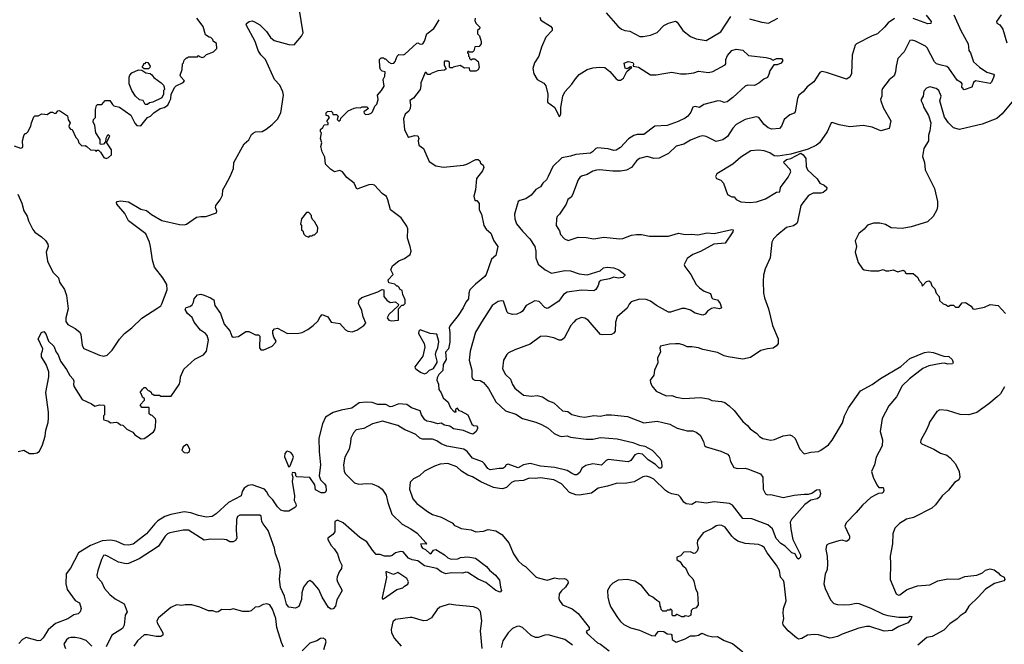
# Model space of a CAD drawing. Extents: x 1863118 to 1989590, y 394482 to 532474.
# Tile 55 of 215: x 1892978 to 1901823, y 445093 to 450702. Entities that reach past the tile are written whole.
import ezdxf

# ---------------------------------------------------------------- set-up
doc = ezdxf.new("R2010")
doc.units = 0

msp = doc.modelspace()

# ---------------------------------------------------------------- linework, layer by layer
at = {"layer": '0CON20XD'}
for points in [[(1895086.7, 450683.3), (1895136, 450655), (1895196, 450595), (1895231.3, 450541.3), (1895265, 450514), (1895395, 450480.8), (1895445, 450478), (1895510.8, 450555), (1895524.4, 450585), (1895487.9, 450805)], [(1898245, 450762.5), (1898350, 450645), (1898385, 450615.8), (1898415, 450604.3), (1898458.3, 450598.3), (1898547.3, 450552.7), (1898578.8, 450551.2), (1898645, 450562), (1898705, 450588.6), (1898765, 450649.2), (1898805, 450670), (1898868.8, 450688.8), (1898885, 450678.8), (1898936, 450605), (1899002.4, 450552.4), (1899055, 450530), (1899145, 450516.7), (1899275, 450594.4), (1899365, 450731.4)], [(1901368.9, 450745), (1901432.9, 450605), (1901497.5, 450485), (1901504.5, 450425), (1901518.6, 450405), (1901545.7, 450325), (1901600, 450275), (1901665, 450230.9), (1901725, 450213.8), (1901732, 450205), (1901726.2, 450183.8), (1901708.3, 450141.7), (1901695, 450129.2), (1901565, 450153.8), (1901545, 450137.5), (1901530, 450095), (1901462.1, 450072.1), (1901441.1, 450095), (1901443.1, 450125), (1901438.1, 450135), (1901400.3, 450160.3), (1901325, 450265.7), (1901305, 450281.1), (1901255, 450293.6), (1901215, 450306.9), (1901195.6, 450325), (1901129.1, 450449.2), (1901115, 450464.5), (1901025, 450510), (1900995, 450519.2), (1900975, 450516.2), (1900923.3, 450415), (1900867.3, 450352.7), (1900851.4, 450285), (1900846.8, 450233.2), (1900832.1, 450197.9), (1900787, 450163), (1900730, 450085), (1900722.5, 450065), (1900722.5, 450015), (1900712, 449985), (1900714, 449975), (1900734.2, 449915), (1900804.2, 449795), (1900787.1, 449725), (1900715, 449705.6), (1900635.7, 449735.7), (1900555, 449752), (1900435, 449740), (1900338.2, 449758.2), (1900275, 449778.8), (1900267.5, 449775), (1900230, 449695), (1900163.8, 449595), (1900135.7, 449574.3), (1900061.9, 449538.1), (1899905.6, 449494.4), (1899787.3, 449477.3), (1899755, 449480.6), (1899715, 449505.6), (1899665, 449524.6), (1899615, 449529.5), (1899545, 449525.6), (1899455, 449467.5), (1899385, 449406), (1899240.5, 449319.5), (1899227.5, 449295), (1899236.4, 449276.4), (1899275, 449260), (1899299.2, 449235), (1899335, 449132.5), (1899375, 449110), (1899395, 449110), (1899415, 449087.5), (1899455, 449066.7), (1899535, 449059.4), (1899597.1, 449067.1), (1899678.8, 449095), (1899775, 449152.5), (1899807.5, 449155), (1899811.9, 449195), (1899882.1, 449287.9), (1899903.8, 449335), (1899898.3, 449358.3), (1899844.2, 449414.2), (1899842.5, 449425), (1899865, 449447.1), (1899905, 449455.8), (1899995, 449503.8), (1900015, 449490), (1900041.2, 449455), (1900043.9, 449383.9), (1900055, 449352.5), (1900141.7, 449271.7), (1900166.7, 449235), (1900205.5, 449215.5), (1900228.8, 449195), (1900226.7, 449175), (1900195, 449151.2), (1900175, 449144.3), (1900107, 449143), (1900065, 449123.8), (1899995.8, 449035), (1899966.1, 448886.1), (1899957.9, 448872.1), (1899928.7, 448851.3), (1899865, 448837.1), (1899778, 448765), (1899748, 448735), (1899734.2, 448705), (1899718.8, 448565), (1899673.8, 448465), (1899660.5, 448409.5), (1899658, 448355), (1899660.8, 448245), (1899667.5, 448205), (1899705.6, 448105), (1899740.8, 447955), (1899790.8, 447835), (1899791.2, 447795), (1899775, 447773.3), (1899745, 447752.5), (1899695, 447747.1), (1899635, 447730), (1899541.7, 447668.3), (1899475, 447654.2), (1899343.2, 447673.2), (1899305, 447684.3), (1899245, 447714.2), (1899115, 447741.4), (1899075, 447756.9), (1899015, 447765.6), (1898975, 447764.2), (1898945, 447778), (1898905, 447792), (1898867.7, 447792.3), (1898815, 447788), (1898735, 447770), (1898727.5, 447755), (1898733.3, 447715), (1898706.7, 447665), (1898709.3, 447620.7), (1898680, 447555), (1898675, 447510), (1898642.5, 447465), (1898643.6, 447443.6), (1898657.5, 447415), (1898695, 447367.5), (1898785, 447324.3), (1898835, 447326), (1898875, 447311.2), (1898945, 447300), (1899095, 447310.8), (1899165, 447298), (1899195, 447283.8), (1899283.6, 447273.6), (1899313.6, 447263.6), (1899352.5, 447235), (1899395, 447192.5), (1899473.2, 447093.2), (1899515, 447058.8), (1899539.1, 447029.1), (1899598.8, 446985), (1899625, 446958), (1899655, 446942), (1899725, 446926), (1899757.3, 446932.7), (1899835, 446964.2), (1899895, 446974.2), (1899916.6, 446966.6), (1899945, 446940), (1899985.6, 446845.6), (1900025, 446803.8), (1900085, 446818.8), (1900155, 446825.7), (1900175, 446835.6), (1900242, 446885), (1900277.1, 446925), (1900368.9, 447081.1), (1900385.7, 447145), (1900424.5, 447215.5), (1900529.5, 447370.5), (1900636.7, 447425), (1900711.2, 447478.8), (1900892.1, 447587.9), (1900975, 447658.6), (1901105, 447712.5), (1901145, 447718.5), (1901183.5, 447713.5), (1901280.7, 447680.7), (1901325, 447677.5), (1901355, 447650), (1901362.5, 447625), (1901358.3, 447611.7), (1901315, 447607.5), (1901286.7, 447616.7), (1901255, 447616.2), (1901145, 447592.5), (1901090.6, 447569.4), (1900971.7, 447478.3), (1900905.6, 447414.4), (1900855.5, 447314.5), (1900785.7, 447234.3), (1900725, 447120), (1900708.8, 447005), (1900728.3, 446928.3), (1900725.7, 446875), (1900670.8, 446775), (1900656.3, 446703.7), (1900628.8, 446645), (1900644.1, 446594.1), (1900677.5, 446525), (1900695, 446500), (1900735, 446500), (1900740, 446475), (1900735, 446457.5), (1900725, 446450), (1900693, 446447), (1900667.5, 446435), (1900625, 446410), (1900547.4, 446342.6), (1900493.2, 446276.8), (1900402, 446185), (1900391.4, 446155), (1900433.3, 446065), (1900433.3, 446045), (1900425, 446032.5), (1900405, 446016.7), (1900365, 446028.8), (1900335, 446023.3), (1900245, 445996.2), (1900226.4, 445983.6), (1900220, 445945), (1900232.5, 445885), (1900234.3, 445815), (1900230, 445765), (1900215, 445722.5), (1900200.6, 445635), (1900212.9, 445595), (1900261.1, 445491.1), (1900290.2, 445460.2), (1900325, 445451.1), (1900385, 445447.8), (1900435, 445450), (1900492.5, 445462.5), (1900515, 445459.5), (1900625, 445416.5), (1900735, 445362.2), (1900775, 445352.5), (1900875, 445335.6), (1900955, 445338), (1900976.2, 445346.2), (1900991.7, 445341.7), (1900986.7, 445325), (1900958, 445285), (1900875, 445251.8), (1900815, 445215.4), (1900745, 445210), (1900615, 445251.5), (1900585, 445252.7), (1900515, 445236.9), (1900366.7, 445183.3), (1900325, 445161.5), (1900275, 445149.6), (1900255, 445149.2), (1900155, 445178.8), (1900115, 445181.8), (1900055, 445175.6), (1900005, 445144.5), (1899975, 445140), (1899955, 445150.6), (1899881.1, 445215), (1899836.8, 445266.8), (1899833.1, 445285), (1899843.5, 445325), (1899837.2, 445372.8), (1899839.6, 445415), (1899864.1, 445484.1), (1899846.5, 445645), (1899838.1, 445665), (1899813.1, 445695), (1899802.2, 445755), (1899775, 445802.5), (1899693, 445913), (1899665, 445963.3), (1899645, 445978.5), (1899615, 445987.9), (1899495, 445997.5), (1899430.2, 446020.2), (1899399.5, 446039.5), (1899374.5, 446064.5), (1899315, 446143.8), (1899285, 446161.2), (1899265, 446163.8), (1899235, 446158), (1899204.2, 446135.8), (1899117.5, 446095), (1899067.5, 446025), (1899063, 445997), (1899072.5, 445955), (1899065, 445930), (1899045, 445910), (1899035, 445907.5), (1899005, 445922.5), (1898945, 445920), (1898913, 445887), (1898880, 445875), (1898880, 445855), (1898910, 445835), (1898930.7, 445800.7), (1898958.3, 445778.3), (1898985, 445720), (1899025, 445680), (1899035, 445660), (1899050, 445595), (1899066.7, 445555), (1899071.7, 445448.3), (1899055, 445420), (1899025, 445410), (1899010, 445395), (1899007.5, 445355), (1898987, 445343), (1898955, 445350), (1898945, 445340), (1898925, 445340), (1898885, 445360), (1898875, 445360), (1898865, 445350), (1898845, 445350), (1898840, 445355), (1898840, 445395), (1898825, 445410), (1898815, 445400), (1898795, 445400), (1898785, 445390), (1898755, 445390), (1898740, 445405), (1898737, 445427), (1898730, 445435), (1898728.3, 445468.3), (1898700, 445485), (1898665, 445517.5), (1898635, 445532.5), (1898565, 445620), (1898505, 445658.8), (1898435, 445676), (1898355, 445668), (1898305, 445641.2), (1898281.2, 445618.8), (1898258.8, 445575), (1898261.2, 445515), (1898273.8, 445465), (1898288.8, 445425), (1898348, 445335), (1898375, 445298.8), (1898405, 445271.2), (1898465, 445241.2), (1898545, 445221.2), (1898653, 445173), (1898685, 445170), (1898713.6, 445206.4), (1898728.3, 445211.7), (1898765, 445207.5), (1898795, 445187.5), (1898830, 445185), (1898836.7, 445175), (1898840, 445135), (1898875, 445112.5), (1898955, 445142), (1899005, 445170), (1899045, 445168.8), (1899075, 445176.2), (1899105, 445192.5), (1899152.3, 445172.3), (1899205, 445160.8), (1899245, 445164), (1899305, 445128), (1899379.7, 445099.7), (1899473.3, 445025)], [(1901122, 450742), (1901166, 450685), (1901161.7, 450668.3), (1901135, 450665.8), (1901005, 450712.5)], [(1901794.1, 450745.9), (1901753.3, 450685), (1901755, 450672.5), (1901783.3, 450655), (1901808.3, 450618.3), (1901845.7, 450495.7)], [(1892929.7, 449569.7), (1892985, 449548.8), (1893002.5, 449555), (1893007.5, 449565), (1893003.3, 449615), (1893015, 449660), (1893025, 449680), (1893035, 449680), (1893052.5, 449695), (1893076.7, 449745), (1893084.1, 449775.9), (1893105, 449830), (1893115, 449837.5), (1893145, 449837.5), (1893177, 449857), (1893225, 449850), (1893255, 449872.5), (1893271.7, 449871.7), (1893295, 449860), (1893305, 449862.5), (1893320, 449885), (1893335, 449887.5), (1893408.3, 449838.3), (1893413, 449803), (1893430, 449775), (1893420, 449745), (1893422.5, 449735), (1893435, 449720), (1893450, 449715), (1893482.5, 449645), (1893500, 449625), (1893510, 449595), (1893535, 449570), (1893565, 449572.5), (1893580, 449565), (1893613, 449533), (1893655, 449530), (1893665, 449520), (1893675, 449530), (1893685, 449530), (1893703, 449513), (1893732.5, 449465), (1893755, 449456.7), (1893776.1, 449463.9), (1893801.7, 449488.3), (1893802.5, 449535), (1893760, 449595), (1893760, 449605), (1893786.7, 449655), (1893775, 449667.5), (1893765, 449660), (1893752.5, 449635), (1893750, 449605), (1893730, 449585), (1893715, 449580), (1893700, 449585), (1893700, 449625), (1893662.5, 449685), (1893651.7, 449751.7), (1893637.5, 449785), (1893640, 449805), (1893657.5, 449825), (1893657.5, 449895), (1893667, 449933), (1893678.3, 449941.7), (1893715, 449940), (1893745, 449977.5), (1893787, 449977), (1893810.7, 449940.7), (1893825, 449930), (1893875, 449917.5), (1893975.9, 449845.9), (1894013, 449773), (1894031.7, 449751.7), (1894065, 449750), (1894127, 449823), (1894153, 449837), (1894183.6, 449866.4), (1894240, 449905), (1894275, 449912.5), (1894310, 449935), (1894323, 449967), (1894337, 449993), (1894340, 450035), (1894372.5, 450095), (1894385, 450107.5), (1894445, 450137.5), (1894457, 450153), (1894425, 450190), (1894420, 450205), (1894437.5, 450255), (1894440, 450305), (1894450, 450315), (1894455, 450340), (1894475, 450360), (1894485, 450360), (1894495, 450370), (1894575, 450370), (1894585, 450380), (1894591.7, 450371.7), (1894617, 450363), (1894635, 450370), (1894655, 450390), (1894720, 450415), (1894747.5, 450445), (1894745, 450490), (1894715, 450510), (1894712.5, 450525), (1894695, 450542.5), (1894680, 450545), (1894647.5, 450565), (1894625, 450642.5), (1894570, 450715)], [(1892960.8, 449135), (1892996.9, 449055), (1893015, 448986.7), (1893045, 448938.8), (1893056.5, 448895), (1893096.7, 448816.7), (1893114.5, 448794.5), (1893175, 448752), (1893208.5, 448718.5), (1893231.4, 448685), (1893232.5, 448665), (1893216.8, 448613.2), (1893228.2, 448535), (1893274.6, 448435), (1893326.9, 448385), (1893335.6, 448345), (1893379.8, 448279.8), (1893397.1, 448225), (1893414.6, 448105), (1893393.4, 448023.4), (1893392, 447992), (1893409.2, 447965), (1893475, 447930.5), (1893519.2, 447895), (1893528.6, 447875), (1893538.1, 447775), (1893555, 447749.2), (1893695, 447690.8), (1893735, 447680.8), (1893765, 447690.8), (1893810, 447735), (1893875.5, 447834.5), (1893920, 447885), (1893986, 447935), (1894075, 448022), (1894220, 448115), (1894245, 448133.8), (1894255, 448150), (1894302.5, 448275), (1894300, 448325), (1894265, 448384), (1894189.3, 448479.3), (1894171.5, 448541.5), (1894154.4, 448665), (1894145, 448703.3), (1894110.5, 448780.5), (1893955.5, 448895.5), (1893922.1, 448962.1), (1893850, 449045), (1893848.3, 449061.7), (1893855, 449070), (1893883.6, 449076.4), (1893955, 449065.8), (1894065, 449000), (1894117.7, 448987.7), (1894163, 448953), (1894255, 448898), (1894415, 448862), (1894455, 448860), (1894475, 448865.8), (1894565, 448927.5), (1894605, 448935.8), (1894650, 448935), (1894745, 448967.5), (1894748.3, 448981.7), (1894738.1, 449015), (1894739.2, 449035), (1894778.8, 449085), (1894798.8, 449125), (1894804.2, 449175.8), (1894826, 449215), (1894870, 449295), (1894898.8, 449365), (1894900.5, 449419.5), (1894995, 449586.7), (1895035.8, 449624.2), (1895059.5, 449670.5), (1895075.9, 449684.1), (1895095, 449693.8), (1895155, 449698.8), (1895192.3, 449717.7), (1895245, 449761.2), (1895295, 449810), (1895322.5, 449865), (1895347.1, 450025), (1895343, 450053), (1895315.4, 450115.4), (1895265.4, 450165.4), (1895185, 450344), (1895145, 450387.1), (1895120, 450425), (1895093.6, 450505), (1895011.2, 450655), (1895015, 450667.5), (1895040, 450685), (1895065, 450691.2), (1895086.7, 450683.3)], [(1897070, 450715), (1897067.5, 450695), (1897075, 450670), (1897110, 450635), (1897108.3, 450621.7), (1897090, 450605), (1897090, 450575), (1897107, 450557), (1897122.5, 450505), (1897122.5, 450485), (1897105, 450462.5), (1897065, 450460), (1897057, 450423), (1897045, 450410), (1897015, 450410), (1897005, 450420), (1897000, 450405), (1897010, 450395), (1897010, 450375), (1897020, 450365), (1897020, 450355), (1897031.7, 450341.7), (1897045, 450350), (1897065, 450350), (1897096.4, 450326.4), (1897106.7, 450275), (1897095, 450252.5), (1897075, 450240), (1897025, 450240), (1897015, 450270), (1896975, 450267.5), (1896935, 450290), (1896873, 450277), (1896865, 450270), (1896845, 450270), (1896840, 450275), (1896838.3, 450318.3), (1896825, 450330), (1896795, 450330), (1896790, 450325), (1896790, 450295), (1896808.3, 450261.7), (1896795, 450250), (1896735, 450242.5), (1896675, 450220), (1896665, 450210), (1896645, 450210), (1896628.3, 450228.3), (1896621.7, 450228.3), (1896582.5, 450135), (1896581.7, 450108.3), (1896575.8, 450074.2), (1896515, 449997.5), (1896483.6, 449976.4), (1896490, 449935), (1896486.4, 449903.6), (1896475, 449880), (1896440, 449855), (1896427, 449813), (1896433.3, 449715), (1896463.9, 449653.9), (1896475, 449647.5), (1896525, 449662.5), (1896555, 449660), (1896562.5, 449635), (1896557.5, 449615), (1896562.5, 449575), (1896606.7, 449545), (1896655, 449427.5), (1896715, 449390), (1896785, 449376.7), (1896965, 449396), (1896995, 449403.8), (1897075, 449446.2), (1897097, 449447), (1897110, 449435), (1897117.5, 449415), (1897140, 449395), (1897146.7, 449375), (1897136.7, 449345), (1897082, 449275), (1897072, 449175), (1897057, 449117), (1897065, 449080), (1897085, 449080), (1897105, 449052.5), (1897106.2, 448995), (1897125.7, 448955.7), (1897148, 448855), (1897169.7, 448819.7), (1897209.2, 448785), (1897236.9, 448715), (1897274.2, 448665), (1897253.9, 448586.1), (1897215, 448552.5), (1897167.8, 448415), (1897155.6, 448395), (1897073, 448327), (1897023, 448277), (1897012, 448245), (1897009.2, 448195), (1896984.2, 448165), (1896961.8, 448115), (1896915.6, 448045), (1896844, 447955), (1896835.8, 447934.2), (1896843, 447893), (1896842.3, 447805), (1896830, 447745), (1896802, 447715), (1896808.3, 447651.7), (1896782.5, 447605), (1896777.7, 447552.3), (1896743.9, 447516.1), (1896726.7, 447485), (1896726.2, 447465), (1896739.5, 447429.5), (1896741.7, 447381.7), (1896765, 447351.2), (1896780.6, 447305), (1896826.7, 447266.7), (1896837.8, 447237.8), (1896846.6, 447216.6), (1896881.7, 447181.7), (1896898.3, 447181.7), (1896892.5, 447195), (1896905, 447216.7), (1896921.7, 447191.7), (1896945, 447187.5), (1897005, 447153.3), (1897038.6, 447068.6), (1897055, 447058.8), (1897080, 447055), (1897091.7, 447041.7), (1897091.7, 447028.3), (1897075, 447000), (1897048.8, 446981.2), (1897027.5, 446985), (1896965, 447014.2), (1896875, 447026.7), (1896842.4, 447052.4), (1896795, 447060), (1896765, 447078.8), (1896735, 447074.3), (1896675, 447092.2), (1896635, 447095.8), (1896617.6, 447107.6), (1896586.2, 447155), (1896575, 447190), (1896497.4, 447217.4), (1896455, 447245.7), (1896385, 447252), (1896325, 447228), (1896305, 447226.2), (1896267.1, 447247.1), (1896195, 447245.7), (1896143, 447263), (1896091.2, 447268.8), (1896028.3, 447261.7), (1895962.5, 447215), (1895865, 447194.2), (1895795, 447174), (1895725, 447133.3), (1895696.9, 447073.1), (1895664.5, 446945), (1895667.8, 446825), (1895680.5, 446705), (1895668.1, 446605), (1895678.9, 446568.9), (1895716.2, 446535), (1895728.8, 446515), (1895732.5, 446475), (1895725, 446460), (1895713, 446453), (1895685, 446453.8), (1895635, 446480), (1895628.6, 446525), (1895585, 446590.6), (1895468.3, 446598.3), (1895460, 446605), (1895460, 446625), (1895453, 446633), (1895430, 446635), (1895423.8, 446625), (1895432.5, 446595), (1895425.7, 446555), (1895445.6, 446425), (1895442.5, 446385), (1895460, 446355), (1895463, 446337), (1895456.1, 446323.9), (1895395, 446287.5), (1895355, 446287.5), (1895325, 446297.5), (1895295, 446326.7), (1895250.5, 446390.5), (1895215, 446426.2), (1895195.8, 446465), (1895175.6, 446485.6), (1895065, 446526), (1895030.3, 446519.7), (1894993.3, 446495), (1894976.7, 446465), (1894966.7, 446425), (1894854.2, 446365.8), (1894744, 446265), (1894707.9, 446242.1), (1894655, 446234.5), (1894585, 446249.6), (1894514.7, 446274.7), (1894455, 446281.8), (1894335, 446260), (1894280.3, 446239.7), (1894219.3, 446200.7), (1894191.2, 446175), (1894117.8, 446085), (1893998.4, 445991.6), (1893955, 445982.3), (1893915, 445986.8), (1893845, 446019.6), (1893795, 446029.6), (1893719.1, 446020.8), (1893615, 445980.4), (1893507.1, 445915), (1893435, 445776.2), (1893394.2, 445725), (1893391.2, 445635), (1893404.1, 445584.1), (1893477.3, 445487.3), (1893516.7, 445465), (1893530, 445415), (1893522.5, 445385), (1893503.6, 445366.4), (1893465, 445358.8), (1893409.1, 445320.9), (1893300.9, 445279.1), (1893235, 445224.2), (1893188.9, 445151.1), (1893165, 445127.1), (1893143.4, 445123.4), (1893035, 445154), (1893003.2, 445136.8), (1892969.2, 445100.8)], [(1896709.7, 450640.3), (1896745, 450702.5)], [(1900835, 450714.2), (1900778, 450675), (1900747.5, 450635), (1900685, 450574), (1900635, 450556), (1900495, 450485.8), (1900483.8, 450475), (1900457.5, 450385), (1900449.4, 450220.6), (1900435, 450186.2), (1900405, 450168), (1900225, 450227.1), (1900185, 450235.6), (1900165, 450229.2), (1900112.9, 450145), (1900051.4, 450098.6), (1900015, 450053.8), (1899978, 450025), (1899964.4, 449995.6), (1899943.8, 449875), (1899935, 449863.8), (1899895, 449848.8), (1899846.7, 449805), (1899822, 449745), (1899802.5, 449725), (1899735, 449720.6), (1899701.7, 449731.7), (1899665, 449762.5), (1899617.1, 449825), (1899595, 449831.1), (1899495, 449805.7), (1899415, 449760.8), (1899385, 449728), (1899335.3, 449654.7), (1899295, 449622.5), (1899235, 449609.2), (1899143.8, 449653.8), (1899115, 449659.5), (1899085, 449653.5), (1899005, 449621.5), (1898943.3, 449585), (1898874.6, 449565.4), (1898805, 449501.9), (1898721.7, 449458.3), (1898675.5, 449455.5), (1898615, 449473.5), (1898545, 449454.3), (1898517.5, 449435), (1898472.9, 449375), (1898428.8, 449351.2), (1898375, 449342.5), (1898305, 449340.9), (1898185.6, 449354.4), (1898158, 449352), (1898127.6, 449342.4), (1898075, 449312.2), (1898025, 449295.7), (1898009.2, 449285), (1897995.7, 449265), (1897945, 449130), (1897930.9, 449109.1), (1897903.2, 449086.8), (1897887.5, 449045), (1897826, 448955), (1897806, 448935), (1897799.2, 448915), (1897796.7, 448855), (1897827.5, 448807.5), (1897835, 448773.3), (1897873.2, 448733.2), (1897905, 448720), (1897995, 448748.5), (1898065.5, 448745.5), (1898135, 448734.4), (1898225, 448750), (1898365, 448732.9), (1898395, 448736.9), (1898475, 448766.5), (1898517.3, 448772.7), (1898565, 448774.3), (1898635, 448757.1), (1898805, 448758.1), (1898895.8, 448784.2), (1898954.5, 448774.5), (1899017, 448777), (1899070.9, 448769.1), (1899155, 448788.5), (1899215, 448781.8), (1899375, 448818.8), (1899386.7, 448815), (1899384.1, 448795.9), (1899315, 448695.7), (1899214.6, 448685.4), (1899095, 448621.1), (1899023.8, 448595), (1898975, 448558), (1898946.2, 448505), (1898953.3, 448485), (1899006.9, 448415), (1899054.5, 448324.5), (1899085, 448293.8), (1899126.2, 448265), (1899184.5, 448244.5), (1899194.5, 448205), (1899205, 448196.9), (1899245, 448187.5), (1899268.9, 448155), (1899283.3, 448115), (1899279.5, 448110.5), (1899265, 448105.8), (1899215, 448113.3), (1899191.7, 448108.3), (1899156.2, 448085), (1899135, 448058.8), (1899115, 448050), (1899045, 448066), (1899005, 448094.4), (1898955, 448110), (1898925, 448107.3), (1898825, 448075.5), (1898805, 448075.5), (1898697.1, 448135), (1898644.2, 448175), (1898605, 448190), (1898545, 448193.5), (1898471.3, 448168.7), (1898452.2, 448147.8), (1898435, 448111.2), (1898346, 448035), (1898330.6, 447985), (1898325.6, 447905), (1898313.8, 447886.2), (1898295, 447874.3), (1898215, 447870.9), (1898195, 447875.5), (1898085, 448002.9), (1898055, 448022.5), (1898025, 448028), (1897975, 448005.8), (1897955, 447985.8), (1897930, 447955), (1897868.7, 447841.3), (1897845.6, 447824.4), (1897825, 447822.9), (1897775, 447846.4), (1897705, 447859.4), (1897655, 447856), (1897562.2, 447787.8), (1897425, 447738), (1897368.8, 447711.2), (1897354.4, 447695.6), (1897323.6, 447645), (1897315, 447567.5), (1897342.5, 447515), (1897385.7, 447475), (1897404.3, 447425), (1897424.5, 447394.5), (1897505, 447328.9), (1897575, 447320.6), (1897625, 447328.5), (1897675, 447315.7), (1897728.7, 447278.7), (1897775, 447260), (1897855, 447190.5), (1897902.2, 447182.2), (1897936.9, 447156.9), (1898008.8, 447138.8), (1898055, 447132.9), (1898135, 447148.5), (1898195, 447141.8), (1898245, 447153.3), (1898295, 447154.5), (1898439.1, 447139.1), (1898585, 447083.3), (1898705, 447097.5), (1898753.8, 447085), (1898818.7, 447068.7), (1898884.3, 447034.3), (1898975, 447009.2), (1899025, 447010.8), (1899055, 446997.5), (1899091.7, 446971.7), (1899120.6, 446915), (1899129.3, 446879.3), (1899144, 446865), (1899277.2, 446827.2), (1899335, 446800), (1899351.3, 446781.3), (1899362.5, 446735), (1899392, 446682), (1899425, 446672.2), (1899495, 446673.3), (1899525, 446666.9), (1899633.8, 446625), (1899652.5, 446595), (1899658, 446485), (1899677.5, 446445), (1899695, 446436.7), (1899725, 446438.8), (1899835, 446411.9), (1899935, 446432.2), (1900025, 446442.5), (1900065, 446441.2), (1900095, 446451.2), (1900135, 446478.8), (1900161.7, 446481.7), (1900172.5, 446445), (1900163.3, 446415), (1900140.5, 446399.5), (1900085, 446386), (1900031.1, 446348.9), (1899912, 446215), (1899899.7, 446190.3), (1899904.3, 446125.7), (1899923.5, 446035), (1899992, 445895), (1899991.2, 445875), (1899975, 445858.8), (1899962, 445865), (1899943.9, 445903.9), (1899915, 445915.6), (1899853.5, 445973.5), (1899815, 445997.8), (1899774.3, 446044.3), (1899740.8, 446130.8), (1899699.2, 446165), (1899555, 446221.2), (1899475, 446224), (1899381.8, 446341.8), (1899355, 446357.7), (1899215, 446372.9), (1899145, 446359.5), (1899103.2, 446366.8)], [(1897650.9, 450725), (1897658.2, 450698.2), (1897745.3, 450645.3), (1897760, 450625), (1897760.8, 450605), (1897705.6, 450545), (1897665.5, 450455), (1897642.3, 450375), (1897603.8, 450315), (1897587.5, 450265), (1897595.5, 450215), (1897625, 450163.8), (1897685, 450131.2), (1897705, 450107.5), (1897721.4, 450035), (1897720.2, 449960.2), (1897785.6, 449915), (1897825, 449832.5), (1897830, 449835), (1897838, 449855), (1897840, 449915), (1897856.2, 450015), (1897874.7, 450055.3), (1897938, 450122), (1897969.3, 450170.7), (1898005, 450211.4), (1898076.2, 450255), (1898125, 450271.1), (1898185.6, 450275.6), (1898235, 450271.9), (1898278, 450238), (1898335, 450170), (1898355, 450158.6), (1898375, 450160.6), (1898402.2, 450177.8), (1898432.2, 450237.8), (1898476.7, 450275), (1898465, 450278), (1898435, 450261.2), (1898418.1, 450268.1), (1898409.2, 450310.8), (1898445, 450327.1), (1898485, 450319.2), (1898491.4, 450305), (1898490, 450285), (1898535.5, 450275.5), (1898645.9, 450205.9), (1898695, 450206.2), (1898765, 450218)], [(1899535, 450710.9), (1899645, 450680), (1899705, 450671.4), (1899788.8, 450715)], [(1892965, 446824), (1893015.5, 446835.5), (1893065, 446806.7), (1893105, 446806.7), (1893135, 446811.2), (1893155, 446828.8), (1893184.3, 446885), (1893207.9, 446962.1), (1893213.1, 447015), (1893234.3, 447085), (1893237.1, 447125), (1893236.8, 447176.8), (1893214, 447355), (1893240, 447495), (1893238.8, 447538.8), (1893216, 447605), (1893174.3, 447675), (1893174.3, 447705), (1893182.7, 447727.3), (1893185.8, 447745.8), (1893142.5, 447835), (1893175, 447892.5), (1893195, 447902.5), (1893211.7, 447881.7), (1893235.9, 447815.9), (1893285, 447770), (1893306, 447715), (1893325, 447693.3), (1893344.2, 447635), (1893399.7, 447559.7), (1893427.4, 447507.4), (1893457.8, 447475), (1893465.7, 447455), (1893461.2, 447425), (1893466.1, 447406.1), (1893540.3, 447290.3), (1893623.6, 447253.6), (1893653, 447233), (1893695, 447242.5), (1893735, 447240), (1893740, 447235), (1893740, 447155), (1893730, 447145), (1893730, 447115), (1893735, 447110), (1893777, 447097), (1893795, 447082.5), (1893847, 447087), (1893865, 447080), (1893883, 447063), (1893905, 447060), (1893940, 447025), (1893995, 446997.5), (1894013.6, 446973.6), (1894068.3, 446938.3), (1894095, 446942.5), (1894120, 446955), (1894179.3, 447000.7), (1894191.7, 447018.3), (1894197.5, 447045), (1894200, 447105), (1894198.3, 447118.3), (1894168.3, 447148.3), (1894155, 447150), (1894141.7, 447161.7), (1894140, 447220), (1894075, 447220), (1894060, 447245), (1894100, 447285), (1894098.3, 447298.3), (1894081.7, 447311.7), (1894070, 447345), (1894060, 447355), (1894080, 447385), (1894095, 447400), (1894108.3, 447398.3), (1894131.7, 447371.7), (1894145, 447370), (1894158.3, 447358.3), (1894161.7, 447341.7), (1894175, 447340), (1894185, 447330), (1894235, 447330), (1894245, 447320), (1894338.3, 447321.7), (1894410, 447425), (1894420, 447455), (1894422.5, 447495), (1894453.3, 447565), (1894552.5, 447655), (1894628.3, 447691.7), (1894656.7, 447725), (1894674, 447825), (1894662, 447865), (1894645.6, 447885.6), (1894603.6, 447913.6), (1894545.7, 447985), (1894528.5, 448028.5), (1894485.7, 448065), (1894465, 448100), (1894472.7, 448117.3), (1894505, 448126.2), (1894527.3, 448142.7), (1894538.8, 448165), (1894543.9, 448196.1), (1894575, 448230), (1894605, 448236), (1894635, 448228), (1894692.5, 448205), (1894722.5, 448185), (1894731.2, 448135), (1894782.5, 448065), (1894815, 447967.5), (1894865, 447907.5), (1894885, 447860), (1894895, 447850), (1894945, 447857.5), (1895008.3, 447901.7), (1895035, 447902.5), (1895055, 447892.5), (1895095, 447873.3), (1895121.7, 447871.7), (1895135, 447860), (1895133.3, 447755), (1895145, 447737.5), (1895171.7, 447738.3), (1895245, 447770), (1895280, 447805), (1895282.5, 447815), (1895260.5, 447850.5), (1895251.2, 447885), (1895252.3, 447907.7), (1895267.5, 447925), (1895295, 447933.3), (1895384.1, 447884.1), (1895485, 447886.7), (1895515, 447893.8), (1895565, 447920), (1895613.8, 447955), (1895655.8, 447994.2), (1895675.9, 448034.1), (1895695, 448053.3), (1895745, 448032.5), (1895776.4, 447986.4), (1895855, 447972.5), (1895905, 447918), (1895925, 447905.8), (1895965, 447900), (1896005, 447914), (1896068.8, 447955), (1896087, 447977), (1896062.5, 448035), (1896051.7, 448091.7), (1896020, 448155), (1896026.7, 448185), (1896052.3, 448207.7), (1896195, 448257.5), (1896235, 448280), (1896250, 448275), (1896250, 448215), (1896275, 448182.5), (1896305, 448163.8), (1896355, 448170), (1896380, 448145), (1896378.3, 448131.7), (1896292.5, 448055), (1896277.5, 448025), (1896292.5, 448005), (1896315, 447996.7), (1896380, 448005), (1896380, 448105), (1896411.7, 448138.3), (1896425, 448140), (1896440, 448155), (1896440, 448185), (1896420, 448235), (1896415, 448270), (1896395, 448280), (1896385, 448300), (1896375, 448310), (1896365, 448310), (1896348.3, 448328.3), (1896295, 448340), (1896287.5, 448365), (1896332.5, 448415), (1896313.3, 448455), (1896327, 448493), (1896385, 448537.5), (1896433.6, 448556.4), (1896486.7, 448595), (1896493.3, 448625), (1896486.7, 448665), (1896461.7, 448741.7), (1896463.3, 448825), (1896455, 448847.5), (1896403.9, 448923.9), (1896307.5, 448995), (1896286.2, 449085), (1896273.6, 449113.6), (1896235, 449140), (1896165, 449217.5), (1896145, 449223.3), (1896115, 449218.8), (1896005, 449180), (1895982.5, 449235), (1895917.5, 449285), (1895876.4, 449336.4), (1895855, 449347.5), (1895805, 449336.7), (1895769.3, 449359.3), (1895725.6, 449405), (1895719.1, 449469.1), (1895696, 449515), (1895684.3, 449564.3), (1895691.2, 449595), (1895680, 449635), (1895690, 449685), (1895680, 449695), (1895680, 449715), (1895700, 449735), (1895711.7, 449758.3), (1895748.3, 449761.7), (1895750, 449775), (1895740, 449785), (1895740, 449795), (1895760, 449825), (1895748.3, 449838.3), (1895731.7, 449841.7), (1895730, 449865), (1895743, 449877), (1895775, 449880), (1895788.3, 449868.3), (1895791.7, 449851.7), (1895825, 449850), (1895840, 449835), (1895830, 449805), (1895845, 449790), (1895858.3, 449801.7), (1895861.7, 449818.3), (1895930, 449885), (1895983, 449907), (1896005, 449912.5), (1896035, 449910), (1896055, 449920), (1896095, 449920), (1896110, 449905), (1896070, 449875), (1896071.7, 449861.7), (1896085, 449850), (1896115, 449853.3), (1896135, 449862.5), (1896146.1, 449873.9), (1896167.5, 449925), (1896187.5, 449945), (1896196.7, 449985), (1896192.5, 450025), (1896227.5, 450065), (1896252.5, 450105), (1896242.5, 450165), (1896257.5, 450195), (1896260, 450235), (1896235, 450240), (1896220, 450255), (1896212.5, 450275), (1896210, 450345), (1896225, 450360), (1896245, 450360), (1896255, 450350), (1896265, 450350), (1896295, 450320), (1896315, 450310), (1896338.3, 450311.7), (1896351.7, 450328.3), (1896370, 450375), (1896385, 450390), (1896425, 450386.7), (1896437.3, 450392.7), (1896545, 450491.2), (1896555, 450493.3), (1896575, 450483.3), (1896600, 450485), (1896615, 450510), (1896636.2, 450575), (1896697.5, 450622.5), (1896709.7, 450640.3)], [(1898765, 450218), (1898835, 450232), (1898915, 450216), (1898964.1, 450215.9), (1899035, 450225.6), (1899075, 450240), (1899165, 450228), (1899203.9, 450236.1), (1899314.2, 450295.8), (1899320, 450305), (1899321.9, 450345), (1899335, 450380), (1899376.2, 450425), (1899415, 450438.6), (1899475, 450430), (1899525, 450382), (1899685, 450363.8), (1899720, 450355), (1899745, 450340), (1899777, 450353), (1899820, 450355), (1899832.5, 450335), (1899819.3, 450310.7), (1899781.7, 450298.3), (1899751.7, 450298.3), (1899710, 450235), (1899712.5, 450225), (1899695, 450183.3), (1899661.7, 450168.3), (1899618.8, 450131.2), (1899578.3, 450111.7), (1899517, 450113), (1899493.9, 450106.1), (1899385, 450004), (1899332.5, 449965), (1899305, 449959.2), (1899275, 449972), (1899250, 449975), (1899125, 449940), (1899085, 449913.3), (1899045, 449922.5), (1899025, 449917.5), (1899007, 449873), (1898979.2, 449835), (1898955, 449817.5), (1898891.7, 449788.3), (1898795, 449751.1), (1898684.3, 449745.7), (1898585, 449672.5), (1898525, 449672.2), (1898496.2, 449663.8), (1898447.1, 449632.9), (1898374.2, 449555), (1898335, 449531.1), (1898315, 449528.2), (1898265, 449541.2), (1898168.9, 449551.1), (1898154.2, 449545.8), (1898124.7, 449515.3), (1898106, 449505), (1897975, 449491.3), (1897924.7, 449475.3), (1897847.8, 449462.2), (1897765.8, 449385), (1897725.6, 449294.4), (1897709.2, 449265), (1897677, 449233), (1897655, 449200), (1897615, 449176.2), (1897572.4, 449127.6), (1897525.5, 449094.5), (1897470.3, 449079.7), (1897455, 449068.8), (1897424.2, 448955), (1897426, 448915), (1897440.3, 448870.3), (1897495, 448802), (1897561.4, 448735), (1897605.6, 448665), (1897614.4, 448625), (1897613.3, 448565), (1897635, 448508), (1897698, 448455), (1897755, 448425.5), (1897875, 448451.1), (1897926.4, 448446.4), (1898005, 448420), (1898075, 448410.8), (1898193.1, 448446.9), (1898222.5, 448475), (1898255, 448480.8), (1898315, 448472.5), (1898360, 448455), (1898412.5, 448415), (1898412.5, 448405), (1898395, 448386.7), (1898355, 448380), (1898315, 448390), (1898275, 448375.8), (1898198.5, 448361.5), (1898182.6, 448347.4), (1898173.3, 448315), (1898152.1, 448277.9), (1898135, 448266), (1898025, 448274.7), (1897895, 448254.6), (1897863.1, 448235), (1897820, 448175), (1897725, 448111.2), (1897715, 448108.8), (1897695, 448118), (1897645, 448172.9), (1897605, 448178.6), (1897526.7, 448135), (1897496, 448085), (1897483.8, 448075), (1897445, 448058.1), (1897405.5, 448055.5), (1897366.8, 448066.8), (1897357.5, 448075), (1897325, 448174), (1897305, 448178.5), (1897275, 448172.2), (1897223, 448137), (1897127.1, 447985), (1897071.4, 447895), (1897025.6, 447724.4), (1897016.9, 447645), (1897038.6, 447555), (1897040, 447495), (1897047.1, 447475), (1897065.5, 447464.5), (1897115, 447461.1), (1897145.3, 447445.3), (1897189.5, 447389.5), (1897255, 447270.8), (1897340.8, 447190.8), (1897435, 447159.4), (1897495, 447121.1), (1897615, 447087.1), (1897666.3, 447066.3), (1897724.2, 447035), (1897778, 446985), (1897823.3, 446965), (1897845, 446960.5), (1897895, 446964.4), (1897925, 446954.4), (1898065.6, 446934.4), (1898125, 446936.5), (1898195, 446950.8), (1898345, 446938.9), (1898485, 446905.7), (1898545, 446880), (1898595, 446872.5), (1898658, 446835), (1898727.5, 446765), (1898743.3, 446735), (1898745.8, 446684.2), (1898736.6, 446673.4), (1898723.8, 446675), (1898688.7, 446708.7), (1898625, 446748.6), (1898571.4, 446801.4), (1898535, 446805.6), (1898505, 446794.2), (1898468, 446745), (1898445, 446730.8), (1898265, 446751.5), (1898245, 446743.1), (1898205, 446701.4), (1898125, 446713.8), (1898065, 446699.4), (1898026.2, 446675), (1898009.2, 446635), (1897982, 446615), (1897965, 446614.4), (1897935, 446629.4), (1897895, 446652.4), (1897785, 446682.1), (1897655, 446693.4), (1897565, 446715.7), (1897505, 446704.7), (1897455, 446679.2), (1897365, 446711.5), (1897349.4, 446705), (1897335, 446684.4), (1897317.6, 446672.4), (1897285, 446673), (1897205, 446660.7), (1897182.2, 446672.2), (1897154.5, 446715), (1897135, 446732.7), (1897046.9, 446765), (1896997.3, 446825), (1896966.3, 446846.3), (1896815, 446873.8), (1896765, 446892.2), (1896725, 446920.7), (1896686.2, 446936.2), (1896595, 446935.9), (1896573.3, 446945), (1896535, 446976.2), (1896475.7, 447004.3), (1896437.5, 447017.5), (1896375, 447056.5), (1896236, 447096), (1896146, 447074), (1896068.9, 447031.1), (1896001.7, 447018.3), (1895977.7, 446992.3), (1895952, 446945), (1895950, 446905), (1895936.2, 446845), (1895898.6, 446775), (1895885.6, 446705), (1895893.6, 446645), (1895903.5, 446625), (1895985, 446544.4), (1896025, 446531.5), (1896095, 446538.5), (1896145, 446533.3), (1896201.1, 446511.1), (1896233.8, 446485), (1896271.1, 446431.1), (1896285.7, 446365), (1896322, 446262), (1896415, 446171.4), (1896490.5, 446129.5), (1896549.5, 446089.5), (1896626.2, 446005), (1896632.5, 445995), (1896628, 445992), (1896582.5, 445995), (1896583.3, 445975), (1896595, 445955.8), (1896623.6, 445943.6), (1896665, 445905.8), (1896675, 445909.2), (1896695, 445938.6), (1896715, 445944.5), (1896795, 445897.5), (1896825, 445870.8), (1896855, 445858), (1896915, 445861.2), (1896937.3, 445872.7), (1897005, 445879.4), (1897073.3, 445865), (1897172.1, 445792.1), (1897197.9, 445757.9), (1897252.7, 445712.7), (1897288.8, 445668.8), (1897297, 445607), (1897307.5, 445575), (1897295, 445560), (1897255, 445577.5), (1897165, 445649.4), (1897095, 445677.1), (1897005, 445738.6), (1896985, 445740), (1896955, 445731.9), (1896855, 445735.8), (1896805, 445726.2), (1896765, 445744.3), (1896725, 445773.1), (1896615, 445796.7), (1896553, 445843), (1896505, 445851.9), (1896472, 445865), (1896423.4, 445923.4), (1896402.5, 445925), (1896355, 445913.3), (1896325, 445890.9), (1896305, 445885.5), (1896255, 445885.6), (1896215, 445898.5), (1896180, 445900), (1896147.1, 445937.1), (1896095, 446014.3), (1896032.6, 446052.6), (1895885, 446184.2), (1895833, 446207), (1895808.8, 446195), (1895808.3, 446101.7), (1895791.7, 446078.3), (1895746.7, 446045), (1895746, 446035), (1895775, 445980), (1895801.7, 445951.7), (1895832, 445905), (1895849.4, 445845), (1895870.6, 445805), (1895870, 445775), (1895846.6, 445743.4), (1895829.7, 445700.3), (1895827.1, 445675), (1895833.6, 445653.6), (1895874, 445575), (1895828, 445492), (1895814.2, 445435.8), (1895795, 445412.5), (1895775, 445408.8), (1895753.2, 445423.2), (1895695.7, 445515), (1895664.3, 445585), (1895614, 445645), (1895585, 445666), (1895563.8, 445655), (1895527.8, 445605), (1895512.2, 445555), (1895508.1, 445495), (1895485, 445433.3), (1895455, 445416.7), (1895395, 445426.7), (1895375, 445452.5), (1895355.4, 445525), (1895321.7, 445601.7), (1895313.1, 445676.9), (1895319.7, 445765), (1895308.1, 445818.1), (1895275, 445906.2), (1895266.4, 445955), (1895208.8, 446115), (1895165.8, 446175), (1895153.2, 446195), (1895146.2, 446245), (1895135, 446253.3), (1894955, 446252.1), (1894935, 446239.4), (1894925.5, 446215), (1894922.3, 446115), (1894927.1, 446045), (1894915.4, 446024.6), (1894896.2, 446013.8), (1894865, 446014.5), (1894835, 446032.1), (1894815, 446035.3), (1894695, 446037.1), (1894635, 446026.9), (1894495, 446118.1), (1894445, 446119.4), (1894325.5, 446094.5), (1894305.4, 446084.6), (1894284.4, 446065), (1894225, 445975.7), (1894205, 445957.8), (1894050.2, 445859.8), (1893955, 445818.1), (1893935, 445814.4), (1893865, 445829.4), (1893766.2, 445885), (1893745, 445892.9), (1893730.5, 445889.5), (1893711.4, 445855), (1893680.8, 445755), (1893670.8, 445715), (1893674, 445695), (1893712, 445655), (1893740.8, 445595), (1893788.8, 445538.8), (1893835, 445501.4), (1893916.4, 445456.4), (1893944, 445385), (1893924, 445355), (1893917.1, 445265), (1893901.9, 445235), (1893805.5, 445175), (1893755, 445068.8)], [(1894135, 450260), (1894095, 450260), (1894081.7, 450271.7), (1894080, 450285), (1894090, 450295), (1894091.7, 450308.3), (1894105, 450310), (1894115, 450320), (1894128.3, 450318.3), (1894150, 450285), (1894148.3, 450271.7), (1894135, 450260)], [(1894125, 449940), (1894105, 449940), (1894086.4, 449976.4), (1894055, 449982.5), (1894017.5, 450015), (1893986.7, 450065), (1893960, 450125), (1893960, 450185), (1893966.7, 450205), (1893986.7, 450225), (1894045, 450252.5), (1894075, 450250), (1894110, 450225), (1894148.8, 450218.8), (1894166.2, 450206.2), (1894182.7, 450182.7), (1894250, 450135), (1894270, 450115), (1894277, 450097), (1894280, 450075), (1894270, 450065), (1894270, 450035), (1894255, 450000), (1894175, 449962.5), (1894143, 449957), (1894125, 449940)], [(1901905, 449980), (1901803.7, 449856.3), (1901755.4, 449814.6), (1901625, 449763.1), (1901584.2, 449754.2), (1901420, 449715), (1901365, 449730), (1901320, 449775), (1901285.6, 449825.6), (1901242.4, 449972.4), (1901254.2, 450015), (1901236, 450065), (1901210, 450085), (1901155, 450100.8), (1901122.7, 450087.3), (1901100.5, 450059.5), (1901094, 450015), (1901076, 449985), (1901076.2, 449975), (1901092, 449945), (1901099.2, 449915), (1901141.7, 449841.7), (1901161.4, 449775), (1901152.5, 449705), (1901140.8, 449665), (1901141.2, 449615), (1901100, 449545), (1901086.7, 449475), (1901105, 449420), (1901112, 449355), (1901197, 449187), (1901221.7, 449068.3), (1901223.8, 449025), (1901216.7, 448995), (1901184.1, 448935.9), (1901133.6, 448886.4), (1900985, 448843.3), (1900905, 448826.7), (1900805, 448832), (1900755, 448864), (1900705, 448876.2), (1900646.4, 448873.6), (1900595, 448857.5), (1900565, 448822.5), (1900517, 448783), (1900483.3, 448715), (1900493.8, 448665), (1900483.9, 448613.9), (1900511.2, 448521.2), (1900547.5, 448465), (1900565, 448456.7), (1900625, 448446.7), (1900695, 448447.5), (1900735, 448457.5), (1900757, 448447), (1900785, 448446.7), (1900825, 448456.2), (1900865, 448437.5), (1900915, 448452.5), (1900930, 448445), (1900931.7, 448431.7), (1900943, 448423), (1901005, 448422.5), (1901046.1, 448386.1), (1901053.9, 448363.9), (1901080, 448335), (1901085, 448310), (1901125, 448350), (1901145, 448357.5), (1901158.3, 448348.3), (1901173, 448313), (1901200, 448285), (1901210, 448245), (1901236.7, 448216.7), (1901241.7, 448181.7), (1901275, 448150), (1901301.7, 448141.7), (1901315, 448130), (1901325, 448130), (1901335, 448140), (1901365, 448140), (1901385, 448120), (1901415, 448120), (1901445, 448160), (1901475, 448163.3), (1901525, 448130), (1901540, 448105), (1901555, 448103.3), (1901645, 448121.2), (1901695, 448143.8), (1901767.5, 448135), (1901833.8, 448065)], [(1895575, 448750), (1895585, 448760), (1895605, 448760), (1895615, 448770), (1895625, 448770), (1895638.3, 448781.7), (1895651.7, 448798.3), (1895656.7, 448835), (1895625, 448890), (1895610, 448905), (1895600, 448925), (1895600, 448945), (1895575, 448970), (1895555, 448970), (1895510, 448915), (1895500, 448865), (1895510, 448855), (1895510, 448815), (1895520, 448805), (1895530, 448775), (1895545, 448760), (1895575, 448750)], [(1896615, 447523.3), (1896635, 447530), (1896660, 447555), (1896695, 447570), (1896726.7, 447625), (1896728.8, 447635), (1896712.5, 447695), (1896717.7, 447722.3), (1896733.8, 447755), (1896743, 447813), (1896725, 447877.5), (1896665, 447883.8), (1896575, 447916.7), (1896562.5, 447905), (1896561.2, 447885), (1896610, 447795), (1896618.3, 447761.7), (1896600.7, 447679.3), (1896527.5, 447585), (1896531.7, 447571.7), (1896550, 447555), (1896585, 447533.3), (1896615, 447523.3)], [(1901825.7, 447405), (1901787.2, 447342.8), (1901760, 447315), (1901685, 447252.5), (1901575, 447174.4), (1901505, 447152.9), (1901426.1, 447156.1), (1901313, 447193), (1901245, 447197.5), (1901217, 447183), (1901151.7, 447088.3), (1901143.3, 447066.7), (1901125, 447020), (1901072.5, 446925), (1901070, 446905), (1901083, 446893), (1901190, 446845), (1901248.3, 446808.3), (1901305, 446790), (1901336.8, 446766.8), (1901385, 446713.3), (1901416, 446645), (1901424, 446595), (1901415, 446570), (1901376.7, 446545), (1901322.7, 446477.3), (1901263.8, 446425), (1901203.9, 446346.1), (1901172.5, 446315), (1901007.3, 446232.7), (1900943, 446217), (1900882.7, 446177.3), (1900838.8, 446135), (1900822, 446085), (1900818, 445995), (1900798.6, 445885), (1900801.9, 445815), (1900796, 445675), (1900852, 445545), (1900872.5, 445535), (1900885, 445535.7), (1900945, 445582.5), (1900965, 445591.4), (1901042.2, 445617.8), (1901155, 445625.8), (1901227, 445663), (1901315, 445680), (1901412.5, 445677.5), (1901467, 445703), (1901577, 445713), (1901626.2, 445735), (1901655, 445758), (1901695, 445771.2), (1901731.2, 445761.2), (1901767.5, 445735), (1901785, 445712.5), (1901822.5, 445695), (1901826.7, 445675), (1901818.3, 445661.7), (1901735, 445638.8), (1901655, 445588.8), (1901591.7, 445518.3), (1901505, 445436.2), (1901472, 445378), (1901425, 445350), (1901398.8, 445321.2), (1901334.5, 445275.5), (1901280.3, 445219.7), (1901175, 445164.2), (1901125.7, 445154.3), (1901045, 445084)], [(1894485, 446812.5), (1894503.8, 446825), (1894506, 446845), (1894486.7, 446885), (1894475, 446886.7), (1894446.2, 446865), (1894433.8, 446835), (1894455, 446814), (1894485, 446812.5)], [(1895395, 446682.5), (1895407.5, 446695), (1895437.5, 446775), (1895428.3, 446798.3), (1895413.3, 446815), (1895385, 446826.7), (1895375, 446823.3), (1895361.2, 446805), (1895356.1, 446776.1), (1895395, 446682.5)], [(1899103.2, 446366.8), (1899055, 446372.2), (1899015, 446347.3), (1898963.9, 446353.9), (1898945, 446368.9), (1898915.4, 446415), (1898895, 446433.1), (1898835, 446442.9), (1898806.7, 446455), (1898777.8, 446475), (1898675, 446574.6), (1898640, 446595), (1898605, 446602.9), (1898575, 446596.2), (1898497.7, 446552.3), (1898430.5, 446540.5), (1898335, 446537.5), (1898257.2, 446512.8), (1898175, 446495.6), (1898115, 446450.5), (1898005, 446431.7), (1897974, 446434), (1897915.7, 446455.7), (1897845.6, 446535), (1897775, 446569.3), (1897655, 446586.7), (1897607.2, 446582.8), (1897555, 446583.5), (1897504.7, 446565.3), (1897422.2, 446557.8), (1897395, 446545.6), (1897350.2, 446499.8), (1897315, 446490.5), (1897288.8, 446491.2), (1897235, 446502.1), (1897120.8, 446550.8), (1897045, 446596), (1897002.7, 446612.7), (1896947.7, 446647.7), (1896905, 446686.2), (1896825, 446716.2), (1896755, 446710), (1896705, 446692.5), (1896615, 446647.5), (1896570, 446605), (1896515, 446577.5), (1896485, 446550), (1896478.8, 446485), (1896508.8, 446398.8), (1896545, 446356.2), (1896640, 446285), (1896685, 446260), (1896764.5, 446234.5), (1896862.3, 446182.3), (1896885, 446160.8), (1896915, 446148.6), (1896945, 446132.2), (1897035, 446120), (1897075, 446103.1), (1897145, 446108), (1897185, 446123.8), (1897255, 446110.6), (1897309.1, 446079.1), (1897372, 446005), (1897414, 445905), (1897455, 445842), (1897495, 445806), (1897521.3, 445791.3), (1897615, 445698.6), (1897635, 445688.6), (1897715, 445670), (1897785, 445689.6), (1897825, 445682.2), (1897870, 445685), (1897888, 445678), (1897903, 445663), (1897904.2, 445645), (1897880.8, 445605), (1897845.4, 445574.6), (1897825, 445546.7), (1897820, 445505), (1897825.8, 445485), (1897855, 445447.5), (1897942, 445412), (1897995, 445370.8), (1898092.5, 445242.5), (1898095, 445223.3), (1898073.3, 445215), (1898065.8, 445205), (1898075, 445189.4), (1898169.5, 445105), (1898195, 445093.3), (1898273.9, 445033.9)], [(1896245, 445500), (1896365, 445583.8), (1896420.7, 445599.3), (1896434.2, 445615.8), (1896465.9, 445634.1), (1896469.2, 445655), (1896456.9, 445685), (1896375, 445738.2), (1896335, 445720), (1896276.7, 445745), (1896266.4, 445743.6), (1896272.5, 445692.5), (1896233.6, 445513.6), (1896235, 445500), (1896245, 445500)], [(1895348.5, 445068.5), (1895329.5, 445109.5), (1895288.5, 445245), (1895278.9, 445325), (1895249.4, 445409.4), (1895225, 445446.7), (1895197, 445457), (1895165, 445450), (1895125, 445430), (1895094.1, 445425.9), (1895056.1, 445393.9), (1895035, 445386.7), (1894983.6, 445386.4), (1894895, 445410), (1894865, 445403.8), (1894793.6, 445406.4), (1894760, 445385), (1894745, 445382.5), (1894713, 445393), (1894675, 445393.3), (1894597.1, 445427.1), (1894523.9, 445446.1), (1894465, 445446.7), (1894435, 445440), (1894387, 445447), (1894335, 445422.5), (1894225, 445330), (1894211.2, 445305), (1894213.8, 445285), (1894264, 445195), (1894263.3, 445175), (1894245, 445164.2), (1894205, 445162.1), (1894125, 445178.1), (1894095, 445176.9), (1894037.5, 445125), (1894002, 445075)], [(1897130.9, 445055), (1897118.2, 445215), (1897130.6, 445305), (1897117.9, 445387.9), (1897093.2, 445413.2), (1897055, 445430), (1896895, 445445.7), (1896835, 445454.4), (1896753.2, 445426.8), (1896728.8, 445405), (1896678.3, 445331.7), (1896635, 445306.2), (1896605, 445303.8), (1896505, 445333.3), (1896485, 445333.8), (1896355, 445316.2), (1896331.2, 445295), (1896313.8, 445225), (1896319.2, 445195), (1896345.7, 445145), (1896405, 445076.2)], [(1897944.4, 445085), (1897874.6, 445134.6), (1897725, 445179.4), (1897695, 445175.6), (1897635, 445154.5), (1897612.5, 445155), (1897572.3, 445172.3), (1897495, 445242.9), (1897465, 445254.3), (1897445, 445252.9), (1897406.3, 445233.7), (1897364.7, 445195.3), (1897319.2, 445125), (1897302.5, 445065)], [(1893625.3, 445075.3), (1893576.1, 445126.1), (1893525, 445145.3), (1893475, 445154.7), (1893437, 445153), (1893415, 445146.7), (1893398, 445132), (1893375.7, 445095), (1893388.1, 445055)], [(1895711.4, 445045), (1895732.5, 445115), (1895726, 445135), (1895705, 445147.8), (1895680, 445145), (1895646.5, 445123.5), (1895585, 445102), (1895515.4, 445034.6)]]:
    msp.add_lwpolyline(points, dxfattribs=at)

doc.saveas('drawing.dxf')
